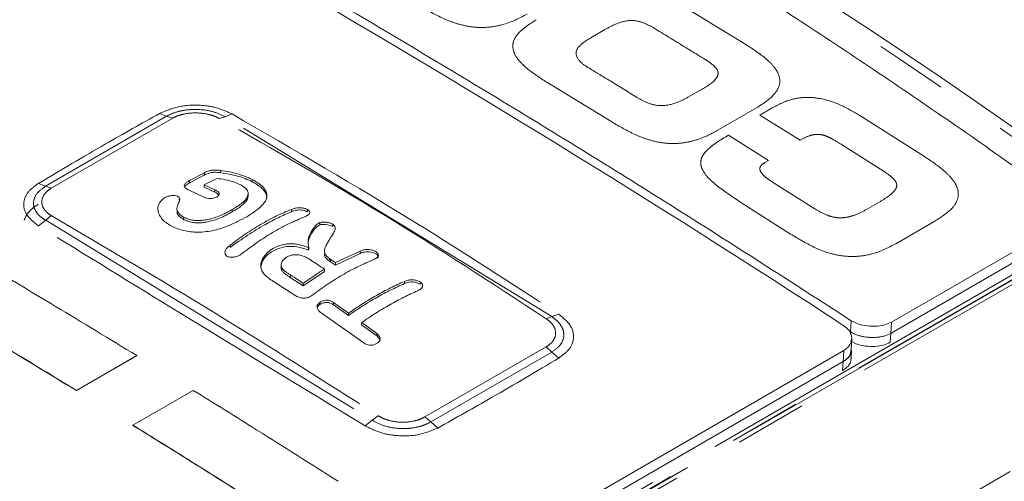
# Model space of a CAD drawing. Header units: millimetres. Extents: x 5 to 415, y 5 to 292.
# Tile 9 of 57: x 117.68 to 134.99, y 61.32 to 69.43. Entities that reach past the tile are written whole.
import ezdxf

# ---------------------------------------------------------------- set-up
doc = ezdxf.new("R2010")
doc.units = ezdxf.units.MM
doc.linetypes.add('PHANTOM', pattern=[12.7, 6.35, -1.27, 1.27, -1.27, 1.27, -1.27])

msp = doc.modelspace()

# ---------------------------------------------------------------- linework, layer by layer
at = {"color": 8, "linetype": 'PHANTOM', "lineweight": 0}
for p, q in [((129.303, 69.695), (130.444, 68.998)), ((127.716, 69.116), (127.964, 69.259)), ((128.087, 67.637), (126.946, 68.335)), ((129.674, 68.214), (129.425, 68.07)), ((130.63, 67.884), (129.942, 67.487)), ((130.69, 67.758), (130.907, 67.883)), ((120.258, 67.737), (118.132, 66.509)), ((120.366, 67.702), (118.23, 66.472)), ((120.135, 67.786), (120.258, 67.737)), ((120.366, 67.705), (120.258, 67.737)), ((121.183, 67.698), (121.288, 67.729)), ((121.409, 67.777), (121.288, 67.729)), ((127.03, 64.215), (121.288, 67.729)), ((131.397, 67.315), (130.69, 67.758)), ((132.448, 67.75), (133.587, 67.027)), ((130.136, 67.403), (130.843, 66.96)), ((132.876, 66.765), (132.127, 67.24)), ((130.843, 66.96), (130.78, 66.924)), ((120.922, 66.703), (120.923, 66.744)), ((118.004, 66.555), (118.132, 66.509)), ((118.23, 66.472), (118.132, 66.509)), ((130.895, 66.593), (131.659, 66.109)), ((121.108, 66.401), (121.109, 66.442)), ((131.231, 65.666), (130.4, 66.194)), ((132.563, 66.097), (132.812, 66.241)), ((118.229, 65.993), (118.133, 65.908)), ((118.006, 65.812), (118.133, 65.908)), ((118.133, 65.908), (123.874, 62.394)), ((133.767, 65.894), (133.08, 65.497)), ((136.02, 65.375), (121.424, 56.949)), ((121.532, 56.932), (136.128, 65.358)), ((141.693, 65.304), (131.232, 59.265)), ((135.404, 65.108), (121.319, 56.977)), ((123.12, 65.219), (123.143, 65.213)), ((123.142, 65.182), (123.143, 65.222)), ((121.426, 56.96), (135.511, 65.092)), ((122.434, 64.907), (122.435, 64.948)), ((127.03, 64.215), (127.155, 64.26)), ((127.03, 64.215), (126.934, 64.178)), ((132.286, 63.947), (132.297, 64.144)), ((132.992, 63.921), (133.004, 64.118)), ((132.284, 63.908), (132.286, 63.947)), ((132.983, 63.766), (132.992, 63.921)), ((124.798, 62.452), (126.933, 63.683)), ((124.904, 62.365), (127.03, 63.593)), ((127.03, 63.593), (126.933, 63.685)), ((127.03, 63.593), (127.157, 63.488)), ((132.155, 63.424), (132.167, 63.621)), ((132.146, 63.267), (132.155, 63.424)), ((123.874, 62.394), (123.752, 62.295)), ((123.874, 62.394), (123.981, 62.473)), ((124.904, 62.365), (124.798, 62.452)), ((124.904, 62.365), (125.026, 62.258))]:
    msp.add_line(p, q, dxfattribs=at)
at = {"color": 7, "linetype": 'Continuous', "lineweight": 15}
for p, q in [((120.661, 66.606), (120.923, 66.743)), ((120.922, 66.703), (120.661, 66.565)), ((121.209, 66.746), (121.21, 66.787)), ((120.661, 66.565), (120.661, 66.606)), ((120.92, 66.491), (120.921, 66.532)), ((121.108, 66.401), (120.92, 66.491)), ((121.142, 66.645), (120.921, 66.532)), ((120.921, 66.532), (121.109, 66.442)), ((121.763, 66.587), (121.764, 66.628)), ((120.928, 66.307), (120.657, 66.436)), ((121.691, 66.329), (121.692, 66.369)), ((120.218, 66.301), (120.218, 66.301)), ((120.48, 66.262), (120.472, 66.274)), ((120.563, 65.92), (120.564, 65.96)), ((121.412, 66.057), (121.413, 66.097)), ((122.454, 66.061), (122.455, 66.101)), ((122.738, 66.058), (122.739, 66.099)), ((122.953, 65.829), (122.954, 65.87)), ((123.18, 65.798), (123.181, 65.839)), ((121.376, 65.432), (121.377, 65.473)), ((133.004, 64.118), (135.441, 65.525)), ((122.081, 65.382), (122.081, 65.383)), ((122.749, 65.432), (122.76, 65.382)), ((122.76, 65.388), (122.761, 65.429)), ((123.661, 65.327), (123.228, 65.119)), ((123.23, 65.165), (123.663, 65.368)), ((123.662, 65.328), (123.663, 65.369)), ((133.01, 63.931), (135.43, 65.328)), ((122.276, 65.127), (122.275, 65.091)), ((122.276, 65.143), (122.276, 65.139)), ((123.228, 65.119), (123.142, 65.176)), ((123.143, 65.222), (123.23, 65.165)), ((123.229, 65.125), (123.23, 65.165)), ((122.283, 65.03), (122.285, 65.07)), ((123.034, 65.006), (122.662, 64.757)), ((123.034, 65.012), (123.035, 65.052)), ((122.532, 64.581), (122.138, 64.834)), ((122.662, 64.757), (122.434, 64.905)), ((122.662, 64.759), (122.663, 64.8)), ((124.44, 64.795), (124.441, 64.836)), ((124.72, 64.784), (124.721, 64.824)), ((122.952, 64.426), (122.954, 64.467)), ((123.192, 64.425), (123.194, 64.465)), ((123.458, 64.237), (123.192, 64.424)), ((123.194, 64.464), (123.459, 64.277)), ((123.724, 63.755), (122.962, 64.292)), ((123.458, 64.237), (123.459, 64.278)), ((123.688, 64.072), (123.689, 64.112)), ((123.953, 63.877), (123.688, 64.071)), ((123.689, 64.111), (123.954, 63.917)), ((123.953, 63.877), (123.954, 63.918)), ((132.992, 63.921), (133.01, 63.931)), ((132.293, 63.625), (132.305, 63.823)), ((121.245, 57.316), (132.167, 63.621)), ((132.293, 63.47), (132.302, 63.626)), ((118.674, 62.915), (119.735, 63.527)), ((118.675, 62.918), (119.735, 63.53)), ((119.735, 63.53), (119.735, 63.527)), ((121.233, 57.119), (132.155, 63.424)), ((121.233, 57.119), (132.155, 63.424)), ((118.675, 62.918), (118.674, 62.915)), ((119.666, 62.308), (120.727, 62.92)), ((119.666, 62.308), (119.666, 62.305))]:
    msp.add_line(p, q, dxfattribs=at)
msp.add_arc((13.299, -118.02), 217.442, 56.86142, 63.14396, dxfattribs=at)
for centre, end_param in [((-34.609, -209.327), 6.256991), ((-35.559, -209.875), 6.256999)]:
    msp.add_ellipse(centre, major_axis=(164.055, 284.137), ratio=0.577335, start_param=6.199109, end_param=end_param, dxfattribs=at)
for points, knots in [([(135.488, 66.621), (135.376, 66.701), (134.818, 67.098), (133.359, 68.115), (131.084, 69.634), (128.242, 71.418), (125.286, 73.158), (122.21, 74.845), (119.088, 76.445), (116.968, 77.431), (115.908, 77.925)], [0, 0, 0, 0, 0.018053, 0.090265, 0.234697, 0.379204, 0.53417, 0.689229, 0.844568, 1, 1, 1, 1]), ([(111.681, 76.046), (112.344, 75.709), (113.669, 75.035), (115.66, 73.988), (117.652, 72.914), (120.034, 71.595), (122.807, 70.009), (125.971, 68.128), (129.135, 66.181), (131.243, 64.823), (132.297, 64.144)], [0, 0, 0, 0, 0.09655, 0.193115, 0.289723, 0.386346, 0.539615, 0.692942, 0.846442, 1, 1, 1, 1]), ([(142.479, 65.623), (141.731, 66.205), (140.234, 67.369), (137.995, 68.996), (135.782, 70.533), (134.317, 71.486), (133.584, 71.962)], [0, 0, 0, 0, 0.25986, 0.51972, 0.759814, 1, 1, 1, 1]), ([(99.853, 68.668), (99.965, 68.605), (100.523, 68.289), (101.983, 67.46), (104.257, 66.163), (107.101, 64.533), (110.061, 62.827), (113.142, 61.042), (116.269, 59.22), (118.392, 57.975), (119.454, 57.353)], [0, 0, 0, 0, 0.018033, 0.090167, 0.234443, 0.378793, 0.533861, 0.689023, 0.844465, 1, 1, 1, 1]), ([(99.864, 68.459), (100.638, 68.02), (102.961, 66.701), (106.936, 64.426), (111.017, 62.07), (115.179, 59.653), (117.737, 58.155), (119.444, 57.155)], [0, 0, 0, 0, 0.124702, 0.374304, 0.624236, 0.749317, 1, 1, 1, 1]), ([(99.864, 68.458), (99.976, 68.395), (100.54, 68.075), (101.561, 67.496), (102.933, 66.714), (104.317, 65.924), (105.48, 65.258), (106.65, 64.587), (107.827, 63.91), (109.013, 63.227), (110.205, 62.538), (111.405, 61.844), (112.854, 61.003), (114.07, 60.296), (115.293, 59.584), (116.513, 58.872), (117.977, 58.015), (118.955, 57.442), (119.444, 57.155)], [0, 0, 0, 0, 0.018233, 0.091166, 0.164099, 0.237032, 0.309966, 0.346432, 0.419365, 0.492298, 0.528764, 0.601697, 0.67463, 0.747564, 0.78403, 0.856963, 0.928477, 1, 1, 1, 1]), ([(99.872, 68.291), (100.645, 67.852), (102.965, 66.535), (106.936, 64.263), (111.831, 61.437), (116.016, 59.001), (118.579, 57.498), (119.435, 56.997)], [0, 0, 0, 0, 0.124631, 0.374137, 0.624107, 0.874506, 1, 1, 1, 1]), ([(121.209, 66.746), (121.168, 66.75), (121.107, 66.755), (121.016, 66.744), (120.964, 66.723), (120.932, 66.708), (120.922, 66.703)], [0, 0, 0, 0, 0.385271, 0.581864, 0.866029, 1, 1, 1, 1]), ([(120.923, 66.743), (120.952, 66.758), (120.997, 66.779), (121.086, 66.794), (121.153, 66.791), (121.196, 66.787), (121.21, 66.785)], [0, 0, 0, 0, 0.384911, 0.581527, 0.868656, 1, 1, 1, 1]), ([(121.763, 66.587), (121.723, 66.605), (121.643, 66.642), (121.461, 66.702), (121.309, 66.728), (121.209, 66.746)], [0, 0, 0, 0, 0.252848, 0.505586, 1, 1, 1, 1]), ([(121.21, 66.785), (121.261, 66.777), (121.364, 66.761), (121.559, 66.714), (121.682, 66.661), (121.764, 66.626)], [0, 0, 0, 0, 0.252557, 0.505181, 1, 1, 1, 1]), ([(120.657, 66.436), (120.634, 66.449), (120.599, 66.467), (120.571, 66.497), (120.565, 66.521), (120.579, 66.549), (120.613, 66.578), (120.646, 66.597), (120.661, 66.606)], [0, 0, 0, 0, 0.271541, 0.407806, 0.517549, 0.627484, 0.820967, 1, 1, 1, 1]), ([(120.661, 66.565), (120.648, 66.558), (120.624, 66.544), (120.597, 66.524), (120.585, 66.511), (120.581, 66.507)], [0, 0, 0, 0, 0.405336, 0.814278, 1, 1, 1, 1]), ([(121.547, 66.539), (121.506, 66.556), (121.427, 66.589), (121.287, 66.624), (121.191, 66.638), (121.142, 66.645)], [0, 0, 0, 0, 0.34792, 0.670206, 1, 1, 1, 1]), ([(121.413, 66.097), (121.445, 66.116), (121.508, 66.155), (121.585, 66.21), (121.643, 66.263), (121.676, 66.309), (121.692, 66.353), (121.694, 66.392), (121.682, 66.428), (121.656, 66.464), (121.612, 66.502), (121.569, 66.526), (121.547, 66.539)], [0, 0, 0, 0, 0.138287, 0.27799, 0.38578, 0.496206, 0.578685, 0.66322, 0.73292, 0.804732, 0.900818, 1, 1, 1, 1]), ([(121.764, 66.626), (121.799, 66.606), (121.87, 66.566), (121.948, 66.502), (121.997, 66.439), (122.021, 66.38), (122.024, 66.32), (122.006, 66.26), (121.967, 66.201), (121.902, 66.133), (121.804, 66.057), (121.714, 66), (121.669, 65.972)], [0, 0, 0, 0, 0.105768, 0.213905, 0.297881, 0.384407, 0.468335, 0.554496, 0.642179, 0.731672, 0.864388, 1, 1, 1, 1]), ([(122.02, 66.299), (122.02, 66.302), (122.022, 66.317), (122.017, 66.344), (122.005, 66.378), (121.982, 66.42), (121.948, 66.459), (121.896, 66.504), (121.839, 66.544), (121.789, 66.572), (121.763, 66.587)], [0, 0, 0, 0, 0.029757, 0.144236, 0.259797, 0.35782, 0.557605, 0.659547, 0.82885, 1, 1, 1, 1]), ([(120.218, 66.301), (120.235, 66.309), (120.27, 66.327), (120.336, 66.342), (120.397, 66.344), (120.436, 66.336), (120.452, 66.33), (120.455, 66.329)], [0, 0, 0, 0, 0.247978, 0.501316, 0.765736, 0.95208, 1, 1, 1, 1]), ([(120.455, 66.329), (120.464, 66.322), (120.483, 66.308), (120.493, 66.281), (120.49, 66.262), (120.488, 66.253)], [0, 0, 0, 0, 0.331012, 0.668341, 1, 1, 1, 1]), ([(121.142, 66.317), (121.129, 66.312), (121.103, 66.3), (121.052, 66.291), (120.999, 66.29), (120.956, 66.297), (120.935, 66.305), (120.928, 66.307)], [0, 0, 0, 0, 0.210253, 0.422529, 0.652725, 0.892609, 1, 1, 1, 1]), ([(121.178, 66.353), (121.171, 66.361), (121.154, 66.379), (121.126, 66.393), (121.108, 66.401)], [0, 0, 0, 0, 0.4017944, 1, 1, 1, 1]), ([(121.109, 66.442), (121.126, 66.433), (121.154, 66.419), (121.182, 66.395), (121.188, 66.372), (121.178, 66.348), (121.16, 66.329), (121.145, 66.32), (121.142, 66.317)], [0, 0, 0, 0, 0.268295, 0.438981, 0.583669, 0.761645, 0.94289, 1, 1, 1, 1]), ([(121.69, 66.329), (121.689, 66.32), (121.688, 66.297), (121.667, 66.255), (121.626, 66.206), (121.564, 66.154), (121.492, 66.105), (121.439, 66.073), (121.412, 66.057)], [0, 0, 0, 0, 0.090624, 0.238245, 0.426515, 0.620076, 0.80927, 1, 1, 1, 1]), ([(117.756, 65.906), (117.76, 65.92), (117.768, 65.945), (117.789, 65.988), (117.816, 66.029), (117.852, 66.073), (117.894, 66.113), (117.943, 66.153), (117.981, 66.177), (118.001, 66.19)], [0, 0, 0, 0, 0.13437, 0.236804, 0.409028, 0.549023, 0.690416, 0.844695, 1, 1, 1, 1]), ([(120.338, 65.81), (120.307, 65.829), (120.245, 65.866), (120.173, 65.935), (120.116, 66.021), (120.096, 66.128), (120.135, 66.23), (120.196, 66.282), (120.218, 66.301)], [0, 0, 0, 0, 0.151967, 0.303981, 0.460723, 0.670829, 0.882161, 1, 1, 1, 1]), ([(120.488, 66.253), (120.476, 66.228), (120.451, 66.178), (120.433, 66.1), (120.469, 66.021), (120.529, 65.982), (120.564, 65.959)], [0, 0, 0, 0, 0.238981, 0.479722, 0.704007, 1, 1, 1, 1]), ([(121.669, 65.972), (121.616, 65.943), (121.537, 65.9), (121.42, 65.845), (121.317, 65.801), (121.197, 65.759), (121.059, 65.723), (120.916, 65.702), (120.778, 65.697), (120.649, 65.708), (120.535, 65.733), (120.43, 65.767), (120.369, 65.796), (120.338, 65.81)], [0, 0, 0, 0, 0.139988, 0.211305, 0.283142, 0.376503, 0.472119, 0.565662, 0.662544, 0.747578, 0.83515, 0.917069, 1, 1, 1, 1]), ([(120.563, 65.919), (120.535, 65.937), (120.48, 65.973), (120.439, 66.029), (120.444, 66.064), (120.445, 66.072)], [0, 0, 0, 0, 0.42908, 0.860265, 1, 1, 1, 1]), ([(121.412, 66.057), (121.377, 66.038), (121.307, 65.999), (121.201, 65.949), (121.096, 65.91), (121.004, 65.885), (120.916, 65.869), (120.836, 65.862), (120.756, 65.864), (120.683, 65.877), (120.618, 65.895), (120.582, 65.911), (120.563, 65.919)], [0, 0, 0, 0, 0.146721, 0.295353, 0.402091, 0.511408, 0.593952, 0.678535, 0.761257, 0.847446, 0.923096, 1, 1, 1, 1]), ([(120.564, 65.959), (120.589, 65.949), (120.64, 65.927), (120.72, 65.909), (120.799, 65.902), (120.876, 65.905), (120.959, 65.916), (121.054, 65.937), (121.155, 65.971), (121.251, 66.012), (121.337, 66.055), (121.388, 66.083), (121.413, 66.097)], [0, 0, 0, 0, 0.102588, 0.208375, 0.281694, 0.357417, 0.448003, 0.541196, 0.661646, 0.785468, 0.892366, 1, 1, 1, 1]), ([(122.453, 66.059), (122.376, 66.026), (122.222, 65.958), (121.964, 65.821), (121.681, 65.651), (121.478, 65.505), (121.376, 65.431)], [0, 0, 0, 0, 0.216505, 0.433928, 0.715984, 1, 1, 1, 1]), ([(121.377, 65.472), (121.465, 65.537), (121.642, 65.668), (121.911, 65.838), (122.183, 65.985), (122.364, 66.062), (122.454, 66.1)], [0, 0, 0, 0, 0.246045, 0.493473, 0.745857, 1, 1, 1, 1]), ([(122.685, 65.969), (122.598, 65.932), (122.422, 65.859), (122.153, 65.715), (121.881, 65.544), (121.699, 65.408), (121.608, 65.34)], [0, 0, 0, 0, 0.245727, 0.492989, 0.745584, 1, 1, 1, 1]), ([(122.738, 66.058), (122.726, 66.063), (122.7, 66.075), (122.651, 66.086), (122.595, 66.091), (122.523, 66.085), (122.481, 66.069), (122.453, 66.059)], [0, 0, 0, 0, 0.138699, 0.290609, 0.467514, 0.655702, 1, 1, 1, 1]), ([(122.454, 66.1), (122.475, 66.108), (122.512, 66.121), (122.577, 66.131), (122.641, 66.128), (122.697, 66.117), (122.726, 66.104), (122.739, 66.098)], [0, 0, 0, 0, 0.26117, 0.483218, 0.669274, 0.855298, 1, 1, 1, 1]), ([(122.739, 66.098), (122.749, 66.091), (122.768, 66.076), (122.778, 66.051), (122.775, 66.025), (122.746, 65.995), (122.709, 65.979), (122.685, 65.969)], [0, 0, 0, 0, 0.156898, 0.305925, 0.484415, 0.676085, 1, 1, 1, 1]), ([(122.761, 65.428), (122.752, 65.475), (122.733, 65.573), (122.788, 65.689), (122.85, 65.778), (122.894, 65.836), (122.94, 65.861), (122.953, 65.869)], [0, 0, 0, 0, 0.268911, 0.560583, 0.739754, 0.920212, 1, 1, 1, 1]), ([(122.952, 65.829), (122.929, 65.813), (122.851, 65.76), (122.799, 65.662), (122.751, 65.562), (122.748, 65.512), (122.746, 65.491)], [0, 0, 0, 0, 0.184655, 0.625626, 0.845509, 1, 1, 1, 1]), ([(123.18, 65.798), (123.166, 65.805), (123.138, 65.819), (123.085, 65.832), (123.027, 65.839), (122.981, 65.836), (122.959, 65.83), (122.952, 65.829)], [0, 0, 0, 0, 0.209594, 0.421133, 0.656747, 0.904711, 1, 1, 1, 1]), ([(122.953, 65.869), (122.968, 65.872), (122.999, 65.879), (123.055, 65.877), (123.114, 65.867), (123.157, 65.851), (123.177, 65.84), (123.181, 65.838)], [0, 0, 0, 0, 0.219946, 0.441847, 0.683633, 0.92945, 1, 1, 1, 1]), ([(123.181, 65.838), (123.191, 65.83), (123.214, 65.813), (123.23, 65.775), (123.221, 65.725), (123.195, 65.688), (123.181, 65.667)], [0, 0, 0, 0, 0.135103, 0.313476, 0.609336, 1, 1, 1, 1]), ([(123.181, 65.667), (123.173, 65.655), (123.157, 65.629), (123.129, 65.583), (123.109, 65.549), (123.097, 65.529)], [0, 0, 0, 0, 0.288746, 0.577493, 1, 1, 1, 1]), ([(121.325, 65.274), (121.315, 65.281), (121.297, 65.296), (121.284, 65.329), (121.285, 65.366), (121.312, 65.418), (121.351, 65.451), (121.377, 65.472)], [0, 0, 0, 0, 0.142008, 0.289228, 0.462236, 0.648782, 1, 1, 1, 1]), ([(122.759, 65.382), (122.714, 65.398), (122.624, 65.429), (122.477, 65.454), (122.318, 65.444), (122.185, 65.401), (122.111, 65.357), (122.08, 65.339)], [0, 0, 0, 0, 0.205896, 0.412879, 0.601185, 0.837453, 1, 1, 1, 1]), ([(122.081, 65.382), (122.12, 65.406), (122.178, 65.44), (122.27, 65.472), (122.34, 65.488), (122.412, 65.496), (122.49, 65.495), (122.574, 65.484), (122.667, 65.461), (122.728, 65.44), (122.761, 65.428)], [0, 0, 0, 0, 0.205879, 0.308413, 0.413112, 0.505312, 0.600459, 0.722672, 0.848259, 1, 1, 1, 1]), ([(123.097, 65.529), (123.084, 65.506), (123.053, 65.454), (123.029, 65.376), (123.048, 65.3), (123.096, 65.255), (123.131, 65.23), (123.143, 65.222)], [0, 0, 0, 0, 0.241981, 0.554642, 0.729287, 0.905307, 1, 1, 1, 1]), ([(121.608, 65.34), (121.581, 65.321), (121.538, 65.29), (121.463, 65.262), (121.402, 65.256), (121.355, 65.261), (121.333, 65.27), (121.325, 65.274)], [0, 0, 0, 0, 0.342353, 0.542329, 0.743099, 0.903868, 1, 1, 1, 1]), ([(121.936, 65.018), (121.927, 65.045), (121.907, 65.105), (121.929, 65.207), (121.988, 65.305), (122.053, 65.359), (122.081, 65.382)], [0, 0, 0, 0, 0.214863, 0.470505, 0.768202, 1, 1, 1, 1]), ([(122.08, 65.339), (122.036, 65.302), (121.95, 65.229), (121.928, 65.136), (121.918, 65.091)], [0, 0, 0, 0, 0.5158605, 1, 1, 1, 1]), ([(122.814, 65.197), (122.78, 65.218), (122.718, 65.257), (122.619, 65.296), (122.532, 65.306), (122.461, 65.3), (122.401, 65.279), (122.368, 65.258), (122.351, 65.248)], [0, 0, 0, 0, 0.266019, 0.480548, 0.632119, 0.751726, 0.871476, 1, 1, 1, 1]), ([(123.142, 65.176), (123.111, 65.199), (123.055, 65.239), (123.031, 65.297), (123.038, 65.323), (123.04, 65.329)], [0, 0, 0, 0, 0.497477, 0.881397, 1, 1, 1, 1]), ([(123.942, 65.316), (123.928, 65.323), (123.901, 65.337), (123.85, 65.35), (123.794, 65.357), (123.726, 65.351), (123.687, 65.337), (123.661, 65.327)], [0, 0, 0, 0, 0.15695, 0.3099531, 0.4900119, 0.6744322, 1, 1, 1, 1]), ([(123.663, 65.368), (123.682, 65.375), (123.72, 65.389), (123.786, 65.398), (123.852, 65.39), (123.905, 65.376), (123.932, 65.362), (123.943, 65.356)], [0, 0, 0, 0, 0.249134, 0.50136, 0.685885, 0.87036, 1, 1, 1, 1]), ([(123.943, 65.356), (123.952, 65.348), (123.971, 65.333), (123.984, 65.305), (123.984, 65.276), (123.956, 65.243), (123.918, 65.226), (123.892, 65.214)], [0, 0, 0, 0, 0.135875, 0.289927, 0.467125, 0.650068, 1, 1, 1, 1]), ([(123.978, 65.245), (123.98, 65.251), (123.984, 65.267), (123.97, 65.292), (123.95, 65.309), (123.942, 65.316)], [0, 0, 0, 0, 0.272391, 0.695366, 1, 1, 1, 1]), ([(122.283, 65.028), (122.277, 65.045), (122.268, 65.068), (122.276, 65.092), (122.278, 65.099)], [0, 0, 0, 0, 0.7086261, 1, 1, 1, 1]), ([(122.351, 65.248), (122.334, 65.232), (122.296, 65.2), (122.271, 65.141), (122.274, 65.095), (122.283, 65.074), (122.285, 65.07)], [0, 0, 0, 0, 0.297306, 0.648597, 0.933024, 1, 1, 1, 1]), ([(123.035, 65.052), (122.994, 65.08), (122.92, 65.128), (122.846, 65.176), (122.814, 65.197)], [0, 0, 0, 0, 0.560059, 1, 1, 1, 1]), ([(123.892, 65.214), (123.807, 65.178), (123.637, 65.105), (123.377, 64.967), (123.113, 64.804), (122.938, 64.676), (122.849, 64.613)], [0, 0, 0, 0, 0.246388, 0.494069, 0.746252, 1, 1, 1, 1]), ([(119.735, 63.53), (119.259, 63.82), (118.409, 64.337), (117.559, 64.843), (117.185, 65.066)], [0, 0, 0, 0, 0.56, 1, 1, 1, 1]), ([(122.138, 64.834), (122.108, 64.854), (122.053, 64.89), (121.98, 64.95), (121.951, 64.995), (121.936, 65.018)], [0, 0, 0, 0, 0.372494, 0.681372, 1, 1, 1, 1]), ([(122.434, 64.905), (122.406, 64.923), (122.363, 64.95), (122.312, 64.991), (122.293, 65.015), (122.283, 65.028)], [0, 0, 0, 0, 0.484002, 0.739241, 1, 1, 1, 1]), ([(122.285, 65.07), (122.303, 65.049), (122.332, 65.015), (122.388, 64.977), (122.419, 64.958), (122.435, 64.948)], [0, 0, 0, 0, 0.459079, 0.729105, 1, 1, 1, 1]), ([(122.435, 64.948), (122.478, 64.92), (122.554, 64.871), (122.63, 64.822), (122.663, 64.8)], [0, 0, 0, 0, 0.5599514, 1, 1, 1, 1]), ([(122.663, 64.8), (122.732, 64.85), (122.856, 64.939), (122.981, 65.018), (123.035, 65.052)], [0, 0, 0, 0, 0.560003, 1, 1, 1, 1]), ([(124.44, 64.795), (124.359, 64.759), (124.198, 64.686), (123.995, 64.578), (123.83, 64.482), (123.706, 64.404), (123.582, 64.323), (123.499, 64.266), (123.458, 64.237)], [0, 0, 0, 0, 0.24767, 0.496167, 0.621805, 0.747582, 0.873736, 1, 1, 1, 1]), ([(123.459, 64.277), (123.541, 64.333), (123.703, 64.445), (123.949, 64.592), (124.196, 64.724), (124.359, 64.798), (124.441, 64.835)], [0, 0, 0, 0, 0.2475442, 0.4960161, 0.7475085, 1, 1, 1, 1]), ([(124.72, 64.784), (124.706, 64.791), (124.68, 64.806), (124.629, 64.82), (124.573, 64.827), (124.505, 64.821), (124.465, 64.805), (124.44, 64.795)], [0, 0, 0, 0, 0.154812, 0.306974, 0.487033, 0.6745, 1, 1, 1, 1]), ([(124.441, 64.835), (124.46, 64.842), (124.498, 64.857), (124.563, 64.867), (124.63, 64.86), (124.683, 64.845), (124.71, 64.829), (124.721, 64.823)], [0, 0, 0, 0, 0.246706, 0.496306, 0.683163, 0.870025, 1, 1, 1, 1]), ([(124.721, 64.823), (124.731, 64.814), (124.75, 64.797), (124.763, 64.767), (124.761, 64.736), (124.733, 64.7), (124.695, 64.682), (124.671, 64.67)], [0, 0, 0, 0, 0.150399, 0.302921, 0.479554, 0.662153, 1, 1, 1, 1]), ([(122.849, 64.613), (122.825, 64.596), (122.788, 64.57), (122.73, 64.544), (122.682, 64.536), (122.626, 64.541), (122.575, 64.557), (122.544, 64.574), (122.532, 64.581)], [0, 0, 0, 0, 0.266621, 0.416452, 0.537443, 0.658125, 0.872825, 1, 1, 1, 1]), ([(124.671, 64.67), (124.59, 64.633), (124.429, 64.559), (124.184, 64.427), (123.937, 64.279), (123.772, 64.167), (123.689, 64.111)], [0, 0, 0, 0, 0.2480106, 0.49674, 0.7479352, 1, 1, 1, 1]), ([(118.675, 62.918), (118.199, 63.208), (117.349, 63.725), (116.499, 64.231), (116.125, 64.454)], [0, 0, 0, 0, 0.56, 1, 1, 1, 1]), ([(118.674, 62.915), (118.199, 63.204), (117.349, 63.722), (116.499, 64.228), (116.125, 64.45)], [0, 0, 0, 0, 0.56, 1, 1, 1, 1]), ([(122.962, 64.292), (122.947, 64.305), (122.919, 64.331), (122.903, 64.373), (122.906, 64.411), (122.925, 64.441), (122.944, 64.458), (122.954, 64.466)], [0, 0, 0, 0, 0.274894, 0.50272, 0.672057, 0.842264, 1, 1, 1, 1]), ([(122.952, 64.426), (122.938, 64.415), (122.923, 64.404), (122.917, 64.389), (122.916, 64.387)], [0, 0, 0, 0, 0.915769, 1, 1, 1, 1]), ([(123.192, 64.424), (123.168, 64.439), (123.132, 64.46), (123.071, 64.468), (123.021, 64.461), (122.981, 64.445), (122.959, 64.43), (122.952, 64.426)], [0, 0, 0, 0, 0.350645, 0.511982, 0.673532, 0.905532, 1, 1, 1, 1]), ([(122.954, 64.466), (122.972, 64.476), (123.003, 64.494), (123.056, 64.507), (123.107, 64.504), (123.154, 64.488), (123.181, 64.472), (123.194, 64.464)], [0, 0, 0, 0, 0.252707, 0.427478, 0.604016, 0.811123, 1, 1, 1, 1]), ([(132.167, 63.621), (132.194, 63.64), (132.253, 63.681), (132.302, 63.768), (132.311, 63.871), (132.268, 63.976), (132.198, 64.031), (132.167, 64.056)], [0, 0, 0, 0, 0.16277, 0.354222, 0.572351, 0.811908, 1, 1, 1, 1]), ([(132.297, 64.144), (132.33, 64.126), (132.4, 64.088), (132.544, 64.052), (132.713, 64.041), (132.88, 64.061), (132.966, 64.101), (133.004, 64.118)], [0, 0, 0, 0, 0.162848, 0.354987, 0.573864, 0.813605, 1, 1, 1, 1]), ([(123.954, 63.917), (123.973, 63.901), (124.001, 63.877), (124.018, 63.836), (124.012, 63.801), (123.991, 63.771), (123.97, 63.754), (123.963, 63.747)], [0, 0, 0, 0, 0.314991, 0.478428, 0.642904, 0.864116, 1, 1, 1, 1]), ([(132.286, 63.947), (132.319, 63.929), (132.391, 63.89), (132.536, 63.855), (132.705, 63.844), (132.87, 63.864), (132.956, 63.904), (132.992, 63.921)], [0, 0, 0, 0, 0.166272, 0.358373, 0.577506, 0.817302, 1, 1, 1, 1]), ([(132.992, 63.921), (132.954, 63.903), (132.876, 63.868), (132.722, 63.846), (132.551, 63.851), (132.394, 63.887), (132.316, 63.93), (132.286, 63.947)], [0, 0, 0, 0, 0.190348, 0.384169, 0.607123, 0.847475, 1, 1, 1, 1]), ([(123.963, 63.747), (123.947, 63.739), (123.918, 63.723), (123.869, 63.711), (123.822, 63.711), (123.772, 63.726), (123.741, 63.744), (123.724, 63.755)], [0, 0, 0, 0, 0.2276, 0.408898, 0.558282, 0.740555, 1, 1, 1, 1]), ([(124.012, 63.788), (124.012, 63.797), (124.01, 63.82), (123.985, 63.85), (123.963, 63.869), (123.953, 63.877)], [0, 0, 0, 0, 0.266476, 0.67884, 1, 1, 1, 1]), ([(132.983, 63.764), (132.945, 63.746), (132.867, 63.71), (132.713, 63.688), (132.542, 63.694), (132.385, 63.729), (132.307, 63.773), (132.277, 63.789)], [0, 0, 0, 0, 0.190646, 0.384701, 0.607913, 0.848279, 1, 1, 1, 1]), ([(132.155, 63.424), (132.19, 63.45), (132.26, 63.501), (132.304, 63.576), (132.298, 63.618), (132.297, 63.626)], [0, 0, 0, 0, 0.4494383, 0.8988766, 1, 1, 1, 1]), ([(132.289, 63.625), (132.289, 63.617), (132.295, 63.57), (132.254, 63.496), (132.185, 63.446), (132.155, 63.424)], [0, 0, 0, 0, 0.107066, 0.611953, 1, 1, 1, 1]), ([(132.146, 63.267), (132.181, 63.292), (132.251, 63.343), (132.294, 63.418), (132.289, 63.46), (132.288, 63.468)], [0, 0, 0, 0, 0.449438, 0.898877, 1, 1, 1, 1]), ([(123.275, 61.322), (122.799, 61.623), (121.95, 62.161), (121.1, 62.689), (120.727, 62.92)], [0, 0, 0, 0, 0.56, 1, 1, 1, 1]), ([(122.214, 60.709), (121.739, 61.011), (120.889, 61.549), (120.04, 62.076), (119.666, 62.308)], [0, 0, 0, 0, 0.5599997, 1, 1, 1, 1]), ([(122.214, 60.706), (121.738, 61.008), (120.889, 61.546), (120.04, 62.073), (119.666, 62.305)], [0, 0, 0, 0, 0.5599997, 1, 1, 1, 1])]:
    msp.add_open_spline(points, degree=3, knots=knots, dxfattribs=at)
at = {"color": 8, "linetype": 'PHANTOM', "lineweight": 0}
for points in [[(136.259, 66.751), (133.083, 69.028), (129.808, 71.141), (126.443, 73.084)], [(126.345, 72.981), (129.707, 71.04), (132.98, 68.929), (136.153, 66.653)], [(108.909, 62.961), (112.274, 61.019), (115.727, 59.009), (119.258, 56.936)], [(119.349, 56.952), (115.82, 59.023), (112.369, 61.031), (109.007, 62.972)], [(119.443, 56.98), (116.014, 58.99), (112.66, 60.942), (109.389, 62.831)]]:
    msp.add_open_spline(points, degree=3, dxfattribs=at)
for points, knots in [([(126.596, 69.531), (126.46, 69.46), (126.257, 69.355), (125.908, 69.292), (125.636, 69.298), (125.378, 69.354), (125.073, 69.47), (124.876, 69.581), (124.745, 69.655)], [0, 0, 0, 0, 0.251952, 0.375117, 0.499306, 0.624343, 0.749546, 1, 1, 1, 1]), ([(126.946, 68.335), (126.822, 68.414), (126.635, 68.534), (126.443, 68.718), (126.349, 68.871), (126.338, 69.033), (126.453, 69.238), (126.637, 69.355), (126.759, 69.433)], [0, 0, 0, 0, 0.250443, 0.375667, 0.500765, 0.62481, 0.750418, 1, 1, 1, 1]), ([(127.964, 69.259), (128.033, 69.297), (128.169, 69.372), (128.43, 69.444), (128.669, 69.376), (128.778, 69.314), (128.833, 69.283)], [0, 0, 0, 0, 0.281587, 0.559423, 0.778827, 1, 1, 1, 1]), ([(128.833, 69.283), (129.001, 69.18), (129.302, 68.997), (129.603, 68.812), (129.735, 68.731)], [0, 0, 0, 0, 0.56, 1, 1, 1, 1]), ([(127.693, 68.579), (127.623, 68.623), (127.487, 68.709), (127.431, 68.884), (127.559, 69.017), (127.663, 69.083), (127.716, 69.116)], [0, 0, 0, 0, 0.281511, 0.557451, 0.778397, 1, 1, 1, 1]), ([(130.444, 68.998), (130.568, 68.917), (130.759, 68.793), (130.948, 68.604), (131.041, 68.449), (131.048, 68.287), (130.935, 68.08), (130.752, 67.962), (130.63, 67.884)], [0, 0, 0, 0, 0.250448, 0.383434, 0.500739, 0.625507, 0.750428, 1, 1, 1, 1]), ([(129.735, 68.731), (129.779, 68.702), (129.865, 68.645), (129.967, 68.542), (129.942, 68.367), (129.784, 68.277), (129.674, 68.214)], [0, 0, 0, 0, 0.187642, 0.374869, 0.560208, 1, 1, 1, 1]), ([(128.519, 68.074), (128.365, 68.169), (128.089, 68.338), (127.814, 68.506), (127.693, 68.579)], [0, 0, 0, 0, 0.56, 1, 1, 1, 1]), ([(129.425, 68.07), (129.353, 68.032), (129.21, 67.955), (128.928, 67.903), (128.688, 67.977), (128.575, 68.042), (128.519, 68.074)], [0, 0, 0, 0, 0.2812707, 0.5588303, 0.7787768, 1, 1, 1, 1]), ([(130.907, 67.883), (131.018, 67.942), (131.185, 68.03), (131.478, 68.075), (131.78, 68.057), (132.122, 67.942), (132.339, 67.814), (132.448, 67.75)], [0, 0, 0, 0, 0.249862, 0.374884, 0.499912, 0.749391, 1, 1, 1, 1]), ([(120.135, 67.786), (120.241, 67.831), (120.454, 67.922), (120.832, 67.943), (121.165, 67.891), (121.328, 67.815), (121.409, 67.777)], [0, 0, 0, 0, 0.279688, 0.559241, 0.779616, 1, 1, 1, 1]), ([(118.004, 66.555), (118.396, 66.788), (119.096, 67.204), (119.817, 67.608), (120.135, 67.786)], [0, 0, 0, 0, 0.559998, 1, 1, 1, 1]), ([(121.288, 67.729), (121.223, 67.761), (121.086, 67.826), (120.86, 67.858), (120.67, 67.856), (120.523, 67.836), (120.379, 67.797), (120.299, 67.757), (120.258, 67.737)], [0, 0, 0, 0, 0.221224, 0.460843, 0.587934, 0.720134, 0.857923, 1, 1, 1, 1]), ([(121.183, 67.698), (121.155, 67.713), (121.098, 67.741), (120.963, 67.781), (120.774, 67.804), (120.586, 67.784), (120.45, 67.746), (120.394, 67.719), (120.366, 67.705)], [0, 0, 0, 0, 0.1245113, 0.2495389, 0.4995878, 0.7498902, 0.8752836, 1, 1, 1, 1]), ([(126.934, 64.178), (125.983, 64.8), (124.08, 66.043), (122.149, 67.147), (121.183, 67.698)], [0, 0, 0, 0, 0.499996, 1, 1, 1, 1]), ([(121.409, 67.777), (122.499, 67.145), (124.446, 66.018), (126.327, 64.797), (127.155, 64.26)], [0, 0, 0, 0, 0.559992, 1, 1, 1, 1]), ([(129.942, 67.487), (129.865, 67.445), (129.72, 67.366), (129.474, 67.287), (129.225, 67.251), (128.969, 67.264), (128.721, 67.322), (128.415, 67.445), (128.218, 67.56), (128.087, 67.637)], [0, 0, 0, 0, 0.147064, 0.274547, 0.389123, 0.499825, 0.624728, 0.749808, 1, 1, 1, 1]), ([(130.4, 66.194), (130.262, 66.284), (129.986, 66.465), (129.716, 66.699), (129.649, 66.876), (129.65, 66.966), (129.684, 67.054), (129.818, 67.214), (129.995, 67.32), (130.136, 67.403)], [0, 0, 0, 0, 0.25046, 0.499718, 0.562824, 0.623561, 0.684977, 0.750024, 1, 1, 1, 1]), ([(132.127, 67.24), (132.074, 67.273), (131.996, 67.321), (131.882, 67.38), (131.798, 67.409), (131.725, 67.419), (131.651, 67.418), (131.531, 67.389), (131.451, 67.345), (131.397, 67.315)], [0, 0, 0, 0, 0.249868, 0.37483, 0.499792, 0.563781, 0.62558, 0.750539, 1, 1, 1, 1]), ([(133.587, 67.027), (133.711, 66.944), (133.901, 66.817), (134.089, 66.622), (134.18, 66.463), (134.186, 66.299), (134.072, 66.09), (133.889, 65.973), (133.767, 65.894)], [0, 0, 0, 0, 0.250437, 0.3833, 0.500734, 0.625461, 0.750424, 1, 1, 1, 1]), ([(130.78, 66.924), (130.762, 66.912), (130.726, 66.89), (130.693, 66.847), (130.685, 66.798), (130.715, 66.736), (130.787, 66.665), (130.859, 66.617), (130.895, 66.593)], [0, 0, 0, 0, 0.124612, 0.251022, 0.372345, 0.500975, 0.750337, 1, 1, 1, 1]), ([(132.812, 66.241), (132.872, 66.278), (132.963, 66.333), (133.055, 66.419), (133.093, 66.478), (133.099, 66.528), (133.086, 66.579), (133.022, 66.665), (132.934, 66.725), (132.876, 66.765)], [0, 0, 0, 0, 0.255555, 0.386168, 0.499973, 0.562251, 0.62487, 0.746994, 1, 1, 1, 1]), ([(118.006, 65.812), (117.927, 65.874), (117.768, 66), (117.728, 66.22), (117.81, 66.414), (117.939, 66.508), (118.004, 66.555)], [0, 0, 0, 0, 0.279728, 0.559287, 0.779644, 1, 1, 1, 1]), ([(118.132, 66.509), (118.076, 66.469), (117.962, 66.386), (117.913, 66.251), (117.923, 66.141), (117.962, 66.056), (118.03, 65.975), (118.098, 65.93), (118.133, 65.908)], [0, 0, 0, 0, 0.23059, 0.473109, 0.599432, 0.729395, 0.863445, 1, 1, 1, 1]), ([(118.23, 66.472), (118.205, 66.455), (118.155, 66.421), (118.087, 66.342), (118.049, 66.231), (118.087, 66.121), (118.155, 66.042), (118.204, 66.01), (118.229, 65.993)], [0, 0, 0, 0, 0.1247126, 0.2501021, 0.5004127, 0.7504557, 0.8754861, 1, 1, 1, 1]), ([(118.229, 65.993), (119.182, 65.434), (121.089, 64.316), (123.017, 63.088), (123.981, 62.473)], [0, 0, 0, 0, 0.499997, 1, 1, 1, 1]), ([(131.659, 66.109), (131.724, 66.071), (131.822, 66.013), (131.981, 65.961), (132.116, 65.946), (132.244, 65.965), (132.401, 66.01), (132.498, 66.062), (132.563, 66.097)], [0, 0, 0, 0, 0.249852, 0.374982, 0.499873, 0.624918, 0.750023, 1, 1, 1, 1]), ([(123.752, 62.295), (122.662, 62.957), (120.717, 64.139), (118.834, 65.301), (118.006, 65.812)], [0, 0, 0, 0, 0.559992, 1, 1, 1, 1]), ([(133.08, 65.497), (132.943, 65.427), (132.74, 65.322), (132.392, 65.265), (132.12, 65.277), (131.863, 65.34), (131.558, 65.468), (131.361, 65.587), (131.231, 65.666)], [0, 0, 0, 0, 0.251955, 0.375117, 0.499308, 0.624344, 0.749547, 1, 1, 1, 1]), ([(127.155, 64.26), (127.234, 64.194), (127.393, 64.061), (127.433, 63.831), (127.35, 63.631), (127.221, 63.536), (127.157, 63.488)], [0, 0, 0, 0, 0.279727, 0.559271, 0.779635, 1, 1, 1, 1]), ([(126.933, 63.685), (126.958, 63.701), (127.008, 63.733), (127.076, 63.812), (127.115, 63.924), (127.077, 64.039), (127.009, 64.124), (126.959, 64.16), (126.934, 64.178)], [0, 0, 0, 0, 0.124713, 0.250104, 0.500413, 0.750453, 0.875485, 1, 1, 1, 1]), ([(127.03, 63.593), (127.086, 63.632), (127.2, 63.714), (127.25, 63.852), (127.239, 63.967), (127.2, 64.056), (127.133, 64.141), (127.064, 64.191), (127.03, 64.215)], [0, 0, 0, 0, 0.230832, 0.473432, 0.599737, 0.729643, 0.86359, 1, 1, 1, 1]), ([(127.157, 63.488), (126.765, 63.255), (126.064, 62.838), (125.343, 62.435), (125.026, 62.258)], [0, 0, 0, 0, 0.559998, 1, 1, 1, 1]), ([(123.874, 62.394), (123.94, 62.359), (124.077, 62.286), (124.302, 62.248), (124.492, 62.247), (124.639, 62.266), (124.783, 62.303), (124.863, 62.344), (124.904, 62.365)], [0, 0, 0, 0, 0.221247, 0.460874, 0.587962, 0.720156, 0.857937, 1, 1, 1, 1]), ([(123.981, 62.473), (124.009, 62.457), (124.065, 62.424), (124.2, 62.379), (124.389, 62.351), (124.578, 62.37), (124.713, 62.408), (124.77, 62.438), (124.798, 62.452)], [0, 0, 0, 0, 0.1245109, 0.249538, 0.4995872, 0.7498902, 0.8752837, 1, 1, 1, 1]), ([(125.026, 62.258), (124.919, 62.213), (124.706, 62.123), (124.329, 62.111), (123.996, 62.172), (123.833, 62.254), (123.752, 62.295)], [0, 0, 0, 0, 0.279688, 0.559241, 0.779616, 1, 1, 1, 1])]:
    msp.add_open_spline(points, degree=3, knots=knots, dxfattribs=at)
at = {"color": 7, "linetype": 'Continuous', "lineweight": 15}
msp.add_open_spline([(109.291, 62.82), (112.564, 60.93), (115.921, 58.976), (119.352, 56.964)], degree=3, dxfattribs=at)

doc.saveas('drawing.dxf')
